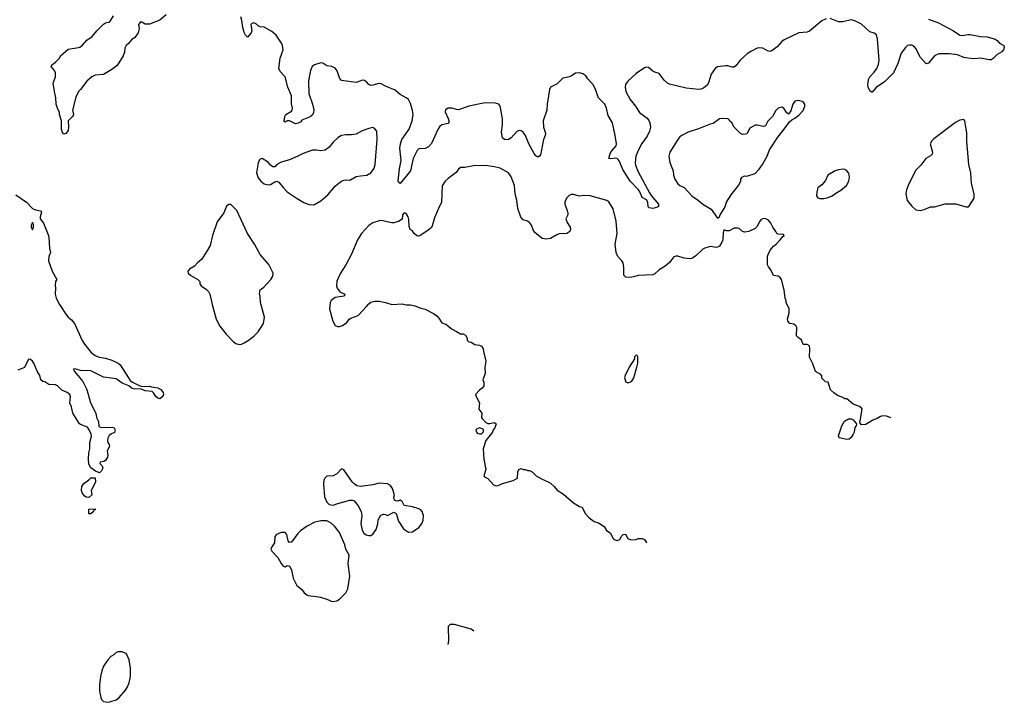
# Model space of a CAD drawing. Header units: inches. Extents: x 2220522 to 2384314, y 721474 to 893490.
# Tile 91 of 256: x 2314267 to 2323697, y 759023 to 765557. Entities that reach past the tile are written whole.
import ezdxf

# ---------------------------------------------------------------- set-up
doc = ezdxf.new("R2010")
doc.units = ezdxf.units.IN
doc.header["$MEASUREMENT"] = 0
for name, color, linetype in [('C3715', 7, 'Continuous'), ('C3716', 7, 'Continuous'), ('C3726', 7, 'Continuous')]:
    doc.layers.add(name, color=color, linetype=linetype)

msp = doc.modelspace()

# ---------------------------------------------------------------- linework, layer by layer
at = {"layer": 'C3715', "color": 5, "elevation": 160}
for points in [[(2317231.2, 760000), (2317250, 759990.7), (2317270, 759987.3), (2317304.8, 759995.2), (2317312.7, 760000)], [(2318617.5, 759704.6), (2318590, 759722), (2318430, 759768.7), (2318390, 759768), (2318371.6, 759748.4), (2318374.8, 759610), (2318368.2, 759576.9)]]:
    msp.add_lwpolyline(points, dxfattribs=at)
msp.add_lwpolyline([(2315250, 759506), (2315210, 759506), (2315190, 759498), (2315170, 759478), (2315139.6, 759460.4), (2315110, 759428), (2315070, 759368), (2315054.4, 759325.6), (2315040.7, 759270), (2315030.8, 759190), (2315030.9, 759130.9), (2315042.8, 759070), (2315051.3, 759050), (2315070.9, 759030.9), (2315110, 759022.8), (2315130, 759026.8), (2315190, 759047.3), (2315219, 759070), (2315281.5, 759138.5), (2315301.2, 759170), (2315317.2, 759210), (2315329.3, 759270.7), (2315329.2, 759350), (2315315.3, 759430), (2315290, 759486)], close=True, dxfattribs=at)
at = {"layer": 'C3716', "color": 5}
for points, elevation in [([(2315670, 765604.2), (2315610, 765552.2), (2315510, 765513.5), (2315470, 765513.3), (2315430, 765538), (2315420.7, 765530), (2315406.5, 765510), (2315411.7, 765470), (2315402.8, 765430), (2315370, 765386.6), (2315336.7, 765363.3), (2315310, 765329.4), (2315286, 765310), (2315275.5, 765284.5), (2315270, 765248), (2315257.3, 765210), (2315201.4, 765118.6), (2315150, 765079), (2315070, 765034), (2314990, 765025.2), (2314958, 765010), (2314911, 764970), (2314850.5, 764889.5), (2314831, 764870), (2314804.5, 764815.5), (2314772, 764690), (2314782, 764650), (2314779.6, 764640.4), (2314774, 764630), (2314731.3, 764590), (2314734, 764530), (2314730, 764498), (2314710, 764468), (2314690, 764462), (2314678, 764478), (2314669.1, 764509.1), (2314668.4, 764588.4), (2314648.7, 764650), (2314648, 764670), (2314628, 764710), (2314615.3, 764750), (2314614, 764810), (2314599, 764870), (2314589, 764950), (2314608.7, 765010), (2314608.7, 765050), (2314599, 765070), (2314568.7, 765110), (2314574.6, 765125.4), (2314608.7, 765150), (2314648.7, 765190), (2314658, 765210), (2314730, 765276), (2314829.6, 765290.4), (2314844.5, 765295.5), (2314867.6, 765312.4), (2314910, 765361), (2314962.5, 765397.5), (2315004.5, 765450), (2315070, 765513.4), (2315090, 765527.3), (2315130, 765538), (2315164.2, 765595.8)], 140), ([(2320000, 764220.5), (2319990, 764229.7), (2319970, 764232.9), (2319930, 764224.2), (2319909.6, 764229.6), (2319922, 764278), (2319937.6, 764302.4), (2319979.5, 764350), (2319982, 764370), (2319971.6, 764450), (2319945.4, 764570), (2319901.7, 764641.7), (2319886.4, 764710), (2319870, 764747.3), (2319811.1, 764810), (2319782.2, 764890), (2319762.6, 764930), (2319709.3, 764990), (2319690, 765019), (2319659.5, 765039.5), (2319630, 765049.3), (2319590, 765045.2), (2319558, 765022), (2319531.3, 765010), (2319470, 764996), (2319415.2, 764944.8), (2319351.3, 764910), (2319340.7, 764890), (2319318.7, 764750), (2319316, 764690), (2319281.3, 764590), (2319284.7, 764530), (2319301.8, 764470), (2319298.6, 764450), (2319282.4, 764410), (2319255.1, 764264.9), (2319250, 764252.7), (2319236.7, 764243.3), (2319230, 764241.6), (2319210, 764255.1), (2319194.9, 764274.9), (2319142, 764370), (2319110, 764447.3), (2319090, 764479.5), (2319070, 764494.5), (2319050, 764496.2), (2319030, 764485.6), (2318973.1, 764426.9), (2318950, 764411.1), (2318930, 764406.6), (2318910, 764409.8), (2318890, 764427.6), (2318882, 764482), (2318891.5, 764550), (2318892.2, 764610), (2318870, 764729), (2318857.6, 764750), (2318810, 764760.5), (2318710, 764757.2), (2318570, 764728.6), (2318470, 764695.2), (2318450, 764697), (2318410, 764710.5), (2318369.5, 764710.5), (2318345.6, 764694.4), (2318343.4, 764676.6), (2318372.1, 764610), (2318378, 764590), (2318377, 764570), (2318370, 764563), (2318310, 764550.9), (2318287.8, 764532.2), (2318272.5, 764507.5), (2318210, 764371.8), (2318181.3, 764338.7), (2318150, 764324.2), (2318090, 764320.4), (2318073.5, 764306.5), (2318034, 764230), (2318010.2, 764110), (2317910, 763988), (2317898, 763998), (2317893.3, 764013.3), (2317905.3, 764130), (2317920.9, 764210), (2317908.8, 764328.8), (2317913, 764370), (2317927.7, 764410), (2317998.8, 764510), (2318024.9, 764590), (2318035.7, 764650), (2318030, 764689.2), (2318010, 764756), (2317990, 764793.3), (2317970, 764809.7), (2317910, 764840.5), (2317861.8, 764881.8), (2317770, 764919.7), (2317730, 764942), (2317706, 764946), (2317650, 764929.8), (2317630, 764928.7), (2317610, 764938.3), (2317590, 764962), (2317570, 764975.8), (2317550, 764977.1), (2317490, 764956.8), (2317350, 764975.8), (2317330, 765000.7), (2317307.3, 765067.3), (2317290, 765092.8), (2317256, 765110), (2317210, 765116.2), (2317170, 765140.7), (2317150, 765144.6), (2317090, 765126.6), (2317069.5, 765110.5), (2317053.1, 765070), (2317037.1, 764990), (2317034, 764970), (2317037.8, 764850), (2317072, 764750), (2317084.4, 764695.6), (2317081.1, 764670), (2317072.4, 764647.6), (2317050, 764628), (2316970, 764594.7), (2316959.1, 764580.9), (2316933.4, 764566.6), (2316910, 764561.2), (2316850, 764589.7), (2316830.4, 764589.6), (2316816.3, 764583.7), (2316810, 764575.3), (2316801.2, 764581.2), (2316799, 764590), (2316806, 764630), (2316815.1, 764650), (2316870, 764680.3), (2316878.3, 764690), (2316881.4, 764710), (2316871.3, 764751.3), (2316870.6, 764830), (2316836.8, 764910), (2316810, 765009.4), (2316761.1, 765061.1), (2316749.6, 765090), (2316761.1, 765190), (2316791.5, 765270), (2316784.2, 765310), (2316773.9, 765333.9), (2316723.7, 765410), (2316683, 765443), (2316610, 765486.6), (2316570, 765489.5), (2316550, 765499.5), (2316535.2, 765515.2), (2316510, 765526.9), (2316490, 765522.4), (2316480.9, 765510), (2316490.3, 765449.7), (2316484.4, 765430), (2316450, 765389.2), (2316430, 765408.7), (2316415.6, 765435.6), (2316403.6, 765483.6), (2316395.1, 765550), (2316383.8, 765583.8)], 140), ([(2320000, 763286.2), (2319996.4, 763290), (2319980.9, 763330), (2319971.6, 763410), (2319988.2, 763510), (2319981.1, 763630), (2319950, 763745.2), (2319910, 763814), (2319890, 763827), (2319730, 763872.3), (2319670, 763874), (2319630, 763869), (2319570, 763884), (2319550, 763884), (2319530, 763874), (2319504, 763850), (2319487.3, 763810), (2319487.3, 763790), (2319510.8, 763730), (2319515.3, 763704.7), (2319516, 763690), (2319498.8, 763650), (2319510, 763616), (2319540.5, 763570), (2319543, 763550), (2319534.9, 763530), (2319508.5, 763511.5), (2319434.2, 763505.8), (2319410, 763498.4), (2319350, 763463.7), (2319310, 763457.2), (2319270, 763462), (2319200.7, 763520.7), (2319185.9, 763545.9), (2319169.7, 763589.7), (2319150, 763617.2), (2319130, 763629.4), (2319090, 763642.7), (2319067.9, 763667.9), (2319039.5, 763750), (2319027.3, 763830), (2319011.5, 763890), (2319005.4, 763970), (2318973.6, 764053.6), (2318950, 764092), (2318870, 764136), (2318810, 764149.3), (2318750, 764157), (2318630, 764162.7), (2318530, 764142.7), (2318490, 764140.9), (2318470, 764125.2), (2318446.9, 764093.1), (2318370, 764037.2), (2318341, 764010), (2318313.2, 763966.8), (2318307.7, 763810), (2318277.1, 763750), (2318239.9, 763660.1), (2318216.7, 763583.3), (2318210, 763569.3), (2318190.3, 763549.7), (2318110, 763496), (2318090, 763486.6), (2318069.5, 763489.5), (2318044, 763510), (2318030, 763535.3), (2318008, 763550), (2317996.4, 763576.4), (2317994.6, 763645.4), (2317988.7, 763670), (2317970, 763702), (2317950, 763708), (2317932, 763690), (2317931, 763649), (2317894.9, 763625.1), (2317850, 763611.6), (2317830, 763611.3), (2317730, 763634.3), (2317710, 763632.8), (2317648, 763612), (2317611.3, 763588.7), (2317540.5, 763510), (2317503.8, 763450), (2317446.2, 763313.8), (2317390.4, 763209.6), (2317338.8, 763130), (2317305.2, 763054.8), (2317302, 763010), (2317306.4, 762986.4), (2317332.7, 762952.7), (2317382, 762930), (2317374, 762910), (2317290, 762897), (2317250.7, 762870), (2317239.1, 762850), (2317233, 762790), (2317267.7, 762670), (2317290, 762631.3), (2317310, 762618.8), (2317330, 762618.8), (2317358, 762630), (2317400.2, 762659.8), (2317424, 762690), (2317438.9, 762701.1), (2317510, 762725.5), (2317590, 762810.8), (2317610, 762838.8), (2317630, 762853.4), (2317670, 762861.6), (2317710, 762861.3), (2317771.5, 762851.5), (2317830, 762830.4), (2317930, 762835.8), (2317970, 762827.8), (2318010, 762826.5), (2318050, 762818), (2318110, 762794.4), (2318150, 762784.9), (2318230, 762745.5), (2318261.6, 762721.6), (2318280.5, 762700.5), (2318310, 762656), (2318350, 762644), (2318410, 762594.8), (2318450, 762571), (2318490, 762551.3), (2318514, 762550), (2318536.9, 762536.9), (2318552, 762510), (2318552, 762490), (2318570, 762472), (2318590, 762471.3), (2318627.5, 762447.5), (2318670, 762440.7), (2318690, 762430.7), (2318707.5, 762407.5), (2318711, 762369), (2318730.8, 762290), (2318722.8, 762230), (2318724.7, 762170), (2318702, 762110), (2318711.6, 762088.4), (2318711.6, 762051.6), (2318698, 762030), (2318671.3, 762010), (2318632, 761970), (2318638, 761950), (2318670.7, 761890.7), (2318666, 761830), (2318692, 761790), (2318691, 761750), (2318698, 761738), (2318730, 761702), (2318750, 761691.3), (2318770, 761691.3), (2318810, 761702), (2318831, 761690), (2318818, 761650), (2318802, 761630), (2318796, 761610), (2318731.3, 761530), (2318704.7, 761450), (2318710.8, 761350), (2318731, 761250), (2318712, 761190), (2318719.6, 761179.6), (2318750, 761164.7), (2318804.5, 761104.5), (2318830, 761094.8), (2318850, 761098.8), (2318890, 761117.3), (2318994.8, 761145.2), (2319030, 761164.7), (2319035.3, 761170), (2319038, 761230), (2319048.9, 761251.1), (2319070, 761262), (2319090, 761252), (2319110, 761252), (2319130, 761242), (2319150, 761242), (2319174, 761230), (2319214, 761190), (2319270, 761158), (2319330, 761134.8), (2319350, 761121), (2319387.5, 761087.5), (2319413.7, 761053.7), (2319475.2, 761015.2), (2319570, 760930.8), (2319630, 760898), (2319654, 760890), (2319682, 760830), (2319722, 760790), (2319770, 760752), (2319810, 760742), (2319866.4, 760706.4), (2319886.8, 760666.8), (2319923.6, 760643.6), (2319952, 760590), (2319970, 760578), (2319990, 760571.3), (2320000, 760574.7)], 160), ([(2314230, 763879.3), (2314331, 763810), (2314390.7, 763750.7), (2314418, 763738), (2314466, 763726), (2314475.3, 763715.3), (2314462.8, 763670), (2314464.7, 763650), (2314494.8, 763610), (2314542.8, 763490), (2314546.8, 763470), (2314551.1, 763371.1), (2314561, 763330), (2314546.8, 763290), (2314542.8, 763250), (2314578.8, 763150), (2314622, 763070), (2314611.3, 763050), (2314606.8, 763013.2), (2314610.7, 762990), (2314607.7, 762930), (2314616.3, 762890), (2314647.3, 762830), (2314714.8, 762730), (2314731, 762710), (2314763.4, 762683.4), (2314790.8, 762650), (2314865.8, 762485.8), (2314886.8, 762450), (2314952.8, 762372.8), (2314990, 762344), (2315027.1, 762327.1), (2315090, 762317.6), (2315150, 762298.9), (2315210.2, 762270.2), (2315230, 762254.9), (2315307.8, 762127.8), (2315324.9, 762104.9), (2315348.5, 762088.5), (2315410, 762056.3), (2315430, 762050.5), (2315446.8, 762046.8), (2315510, 762050.6), (2315530, 762042), (2315590, 762033), (2315618.5, 762018.5), (2315641.6, 761990), (2315644.9, 761970), (2315640.5, 761959.5), (2315630, 761944), (2315610, 761928.7), (2315590, 761934), (2315570, 761949.2), (2315550, 761985.2), (2315537, 761997), (2315470, 762004.7), (2315423.7, 762023.7), (2315370, 762020.5), (2315345.2, 762025.2), (2315311.5, 762051.5), (2315250, 762076.9), (2315190, 762118.4), (2315070, 762135.6), (2314950, 762194.7), (2314850, 762199.6), (2314806.8, 762213.2), (2314784.7, 762215.3), (2314782, 762210), (2314786.8, 762206.8), (2314791, 762190), (2314872.9, 762092.9), (2314910, 762017.3), (2314944.9, 761890), (2314994.9, 761790), (2315004, 761750), (2315020.7, 761710), (2315026, 761666), (2315030, 761661), (2315054, 761654), (2315150, 761655.8), (2315170.5, 761650), (2315180.5, 761630), (2315173.7, 761606.3), (2315146.2, 761593.8), (2315123.8, 761576.2), (2315110.6, 761550), (2315107.1, 761527.1), (2315110.8, 761510), (2315122.8, 761490), (2315126, 761470), (2315106, 761430), (2315110, 761386), (2315106.8, 761370), (2315090, 761338), (2315071.6, 761328.4), (2315038, 761322), (2315034, 761310), (2315054, 761290), (2315062, 761270), (2315058, 761250), (2315050, 761238), (2315030, 761218), (2314994.6, 761234.6), (2314950, 761268.7), (2314930, 761302), (2314924.7, 761350), (2314930, 761412), (2314938.4, 761450), (2314937.6, 761510), (2314954.5, 761570), (2314952.3, 761590), (2314932.2, 761632.2), (2314915.1, 761655.1), (2314850, 761681.2), (2314841.2, 761690), (2314776, 761790), (2314762, 761850), (2314747.9, 761887.9), (2314754.7, 761950), (2314746, 761970), (2314720.9, 761990), (2314669.5, 762009.5), (2314630, 762051.8), (2314610, 762060.7), (2314546.3, 762066.3), (2314509.1, 762089.1), (2314490, 762094), (2314470, 762108.7), (2314460.9, 762150), (2314434.2, 762194.2), (2314402, 762270), (2314390, 762289.2), (2314370, 762305.2), (2314350, 762308.7), (2314313.4, 762226.6), (2314250, 762203.7)], 140), ([(2317312.7, 760000), (2317330, 760010.7), (2317389.2, 760070), (2317409.2, 760110), (2317429.1, 760230.9), (2317413.2, 760350), (2317424, 760430), (2317390, 760488), (2317381.2, 760530), (2317330, 760648.7), (2317281.2, 760710), (2317250, 760737.2), (2317210, 760759), (2317150, 760760.9), (2317092.8, 760747.2), (2317021, 760710), (2316957.3, 760662.7), (2316930, 760637.2), (2316870, 760556), (2316850, 760554), (2316837.2, 760570), (2316827, 760630), (2316810, 760649.4), (2316770, 760649.6), (2316726, 760630), (2316710.6, 760609.4), (2316707.7, 760550), (2316680.5, 760510), (2316673, 760490), (2316682, 760470), (2316739.1, 760410), (2316770, 760351.3), (2316790, 760324.7), (2316810, 760321), (2316830, 760332), (2316850, 760326.8), (2316871.3, 760290), (2316886.3, 760210), (2316921.7, 760141.7), (2316965.5, 760105.5), (2316990.3, 760070.3), (2317016, 760050), (2317030, 760044.4), (2317110, 760037.1), (2317148.5, 760028.5), (2317210, 760010.5), (2317231.2, 760000)], 160)]:
    msp.add_lwpolyline(points, dxfattribs=dict(at, elevation=elevation))
for points, elevation in [([(2317650, 764524), (2317610, 764517.2), (2317547.1, 764492.9), (2317490, 764462), (2317446.4, 764453.6), (2317390, 764456), (2317350, 764449.2), (2317316, 764430), (2317270, 764385.2), (2317227.3, 764332.7), (2317192.8, 764307.2), (2317150, 764302), (2317110, 764309.4), (2317070, 764309.2), (2316982, 764278), (2316930, 764249.6), (2316850, 764215.1), (2316770, 764192.7), (2316731.3, 764170), (2316710, 764148.7), (2316690, 764148.7), (2316670, 764164), (2316650, 764189), (2316590, 764228.7), (2316570, 764222), (2316564.5, 764215.5), (2316550, 764186), (2316536, 764090), (2316550, 764042), (2316578, 764010), (2316610, 763986.8), (2316650, 763976), (2316670, 763981), (2316710, 764006), (2316730, 764012), (2316750, 764001), (2316790.8, 763950), (2316830, 763910.8), (2316924.1, 763844.1), (2316990, 763807.3), (2317030, 763790.7), (2317056.5, 763783.5), (2317090, 763787.3), (2317150, 763824), (2317219.7, 763880.3), (2317290, 763964), (2317310, 763984), (2317350, 764010.8), (2317370, 764021), (2317390, 764024.7), (2317430, 764022), (2317490, 764054.8), (2317530, 764062.8), (2317592.5, 764067.5), (2317629.5, 764090.5), (2317650, 764116), (2317662.5, 764137.5), (2317672.3, 764170), (2317692.3, 764410), (2317689.2, 764490), (2317670, 764514)], 160), ([(2316290, 763788.7), (2316270, 763788.7), (2316247.5, 763772.5), (2316221, 763710), (2316158.8, 763621.2), (2316114.9, 763490), (2316090, 763395.3), (2316059.9, 763340.1), (2316010, 763264), (2315971, 763230), (2315942.5, 763197.5), (2315892, 763170), (2315878, 763150), (2315882, 763130), (2315904.7, 763110), (2315972, 763070), (2315992, 763050), (2315992, 763030), (2316004.7, 763010), (2316055.8, 762975.8), (2316076.2, 762956.2), (2316088, 762930), (2316110.4, 762830), (2316150.4, 762690), (2316184.6, 762624.6), (2316246, 762546), (2316314.2, 762474.2), (2316338, 762458), (2316370, 762448.2), (2316390, 762450.6), (2316417.2, 762462.8), (2316454.9, 762485.1), (2316510, 762527.3), (2316550, 762570.8), (2316600.9, 762650), (2316612.7, 762710), (2316573.2, 762850), (2316569.2, 762910), (2316562.7, 762930), (2316565.6, 762954.4), (2316570, 762971.3), (2316604.7, 762995.3), (2316674, 763070), (2316690, 763102), (2316693.6, 763130), (2316653.1, 763213.1), (2316570, 763309.2), (2316514.5, 763410), (2316450, 763509.2), (2316345.2, 763730)], 160), ([(2314390, 763615.3), (2314378, 763590), (2314378, 763570), (2314390, 763544.7), (2314399, 763570), (2314398, 763598)], 140), ([(2318670, 761649), (2318642, 761638), (2318636, 761630), (2318641, 761610), (2318650, 761598), (2318670, 761591.3), (2318690, 761592), (2318708.4, 761611.6), (2318708.7, 761630), (2318699.3, 761639.3)], 160), ([(2317350, 761258), (2317304.7, 761210), (2317270.7, 761189.3), (2317210, 761188.7), (2317190, 761168.7), (2317180.7, 761150), (2317178, 761110), (2317186, 760990), (2317210, 760938), (2317230, 760916), (2317270, 760911), (2317312.9, 760927.1), (2317430, 760958), (2317450, 760958), (2317470, 760951.3), (2317510, 760904.7), (2317538.8, 760850), (2317542.8, 760810), (2317534, 760730), (2317546.8, 760670), (2317563, 760643), (2317585.2, 760625.2), (2317610, 760618.8), (2317630, 760621), (2317650, 760631.3), (2317681.5, 760678.5), (2317697.2, 760730), (2317699, 760770), (2317725.6, 760814.4), (2317750, 760824.7), (2317770, 760822), (2317790, 760812), (2317850, 760842), (2317872, 760830), (2317895.3, 760755.3), (2317943.5, 760683.5), (2317990, 760651.3), (2318030, 760656), (2318090, 760696), (2318123.2, 760736.8), (2318132.9, 760767.1), (2318136, 760810), (2318121.2, 760850), (2318110, 760864), (2318090, 760874), (2318030, 760893.2), (2317950, 760908), (2317930, 760946), (2317910, 760958), (2317890, 760948), (2317866, 760950), (2317858, 760958), (2317850, 760986), (2317855.3, 761010), (2317837.2, 761070), (2317817.5, 761097.5), (2317790, 761114), (2317710, 761119.3), (2317650, 761106), (2317530, 761089.2), (2317496.5, 761096.5), (2317470, 761114), (2317450, 761134), (2317370, 761248)], 160), ([(2314930, 760982), (2314905.2, 760985.2), (2314890, 760995.3), (2314870, 761022), (2314859.3, 761050), (2314863.7, 761090), (2314881.5, 761118.5), (2314928.4, 761151.6), (2314948.4, 761171.6), (2314990, 761172), (2314992, 761130), (2314952, 761050), (2314958, 761010)], 140), ([(2314930, 760826), (2314928.7, 760871.3), (2314990, 760874), (2314990, 760866), (2314978, 760862), (2314974, 760850), (2314950, 760826)], 140)]:
    msp.add_lwpolyline(points, close=True, dxfattribs=dict(at, elevation=elevation))
at = {"layer": 'C3726', "color": 5}
for points, elevation in [([(2321990, 765566.6), (2321950, 765545.4), (2321830, 765446.2), (2321810, 765439.3), (2321730, 765431.7), (2321590, 765365), (2321566.7, 765350), (2321522.5, 765297.5), (2321470, 765257.7), (2321450, 765252.2), (2321430, 765258.7), (2321384.5, 765284.5), (2321350, 765287.2), (2321330, 765283.2), (2321270, 765254.4), (2321233.4, 765230), (2321168.2, 765170), (2321130, 765119.7), (2321110, 765104), (2321090, 765103.1), (2321050, 765115.8), (2321030, 765117.1), (2320950, 765104.7), (2320929.2, 765090), (2320890, 765034.7), (2320865.5, 764954.5), (2320851, 764929), (2320817.5, 764902.5), (2320790, 764891), (2320770, 764888.6), (2320650, 764902.2), (2320490, 764938.7), (2320469.9, 764949.9), (2320438.3, 764978.3), (2320390, 765041.1), (2320350, 765054.2), (2320330, 765065.8), (2320290, 765101.2), (2320270, 765104), (2320250, 765097.3), (2320170, 765042.6), (2320090, 764968.2), (2320070, 764937), (2320065.7, 764910), (2320072.8, 764870), (2320113.3, 764793.3), (2320164.7, 764730), (2320204.7, 764670), (2320275.4, 764615.4), (2320293.4, 764593.4), (2320302.8, 764570), (2320307.2, 764530), (2320299.2, 764490), (2320277, 764443), (2320226.5, 764373.5), (2320190, 764304.7), (2320168.9, 764250), (2320162.5, 764190), (2320165.9, 764165.9), (2320187.8, 764107.8), (2320299.3, 763899.3), (2320314.6, 763874.6), (2320385.3, 763790), (2320383.8, 763770), (2320376.9, 763763.1), (2320330, 763751), (2320295.1, 763755.1), (2320287.2, 763767.2), (2320282, 763810), (2320271.4, 763831.4), (2320230, 763855.1), (2320208, 763908), (2320194, 763930), (2320112.5, 764012.5), (2320044.6, 764124.6), (2320010, 764207.6), (2320000.2, 764220.2), (2320000, 764220.5)], 140), ([(2322970, 765562.8), (2323067.7, 765527.7), (2323210, 765450.5), (2323270, 765408.9), (2323293.4, 765406.6), (2323350, 765417), (2323370, 765416.5), (2323470, 765395.3), (2323534, 765394), (2323610, 765370.8), (2323630, 765358.8), (2323651.9, 765331.9), (2323691, 765310), (2323697.1, 765290), (2323690.3, 765270), (2323672.2, 765250), (2323630, 765225.1), (2323590, 765184.7), (2323570, 765174), (2323553, 765173), (2323470, 765188.4), (2323410, 765182.6), (2323347.7, 765187.7), (2323310, 765196), (2323250, 765219.8), (2323170, 765229.7), (2323070, 765229.8), (2323029.4, 765210.6), (2322970, 765139.6), (2322950, 765135.6), (2322895, 765195), (2322850, 765282), (2322830, 765305.1), (2322810, 765313), (2322790, 765314.7), (2322771.3, 765310), (2322750, 765291.8), (2322710, 765237), (2322677, 765137), (2322635.3, 765050), (2322550, 764961.7), (2322471.1, 764908.9), (2322430, 764864), (2322424.7, 764864.7), (2322410, 764875.3), (2322392.9, 764912.9), (2322389.8, 764930), (2322396.4, 764983.6), (2322407.8, 765010), (2322450, 765054.3), (2322475.5, 765090), (2322492.8, 765130), (2322499.8, 765170), (2322482, 765370), (2322472.1, 765412.1), (2322450, 765429.3), (2322410, 765442.7), (2322330, 765516), (2322267, 765547), (2322230, 765557), (2322150, 765536.2), (2322130, 765535.6), (2322110, 765537.6), (2322030, 765567.3)], 140), ([(2322614.2, 761747), (2322570, 761760.9), (2322535.3, 761764.7), (2322510, 761759), (2322479.9, 761740.1), (2322436.8, 761723.2), (2322370, 761682), (2322330, 761678), (2322315.3, 761695.3), (2322314, 761710), (2322321.2, 761730), (2322324.7, 761775.3), (2322334, 761810), (2322335.3, 761830), (2322330, 761838), (2322310, 761854), (2322250, 761875.3), (2322190, 761928.7), (2322169.2, 761929.2), (2322150, 761942), (2322100.4, 761960.4), (2322064.7, 761984.7), (2322034, 762014), (2322010, 762086), (2321986, 762090), (2321950, 762126), (2321948.7, 762148.7), (2321940.4, 762160.4), (2321889, 762190), (2321863.1, 762263.1), (2321830, 762326), (2321835.1, 762410), (2321830, 762435.3), (2321810, 762448.7), (2321770, 762448), (2321753.6, 762493.6), (2321730, 762508), (2321708, 762530), (2321708.7, 762610), (2321703.1, 762623.1), (2321682, 762642), (2321642, 762650), (2321623.7, 762670), (2321620.9, 762690), (2321635.3, 762750), (2321638, 762790), (2321608, 762850), (2321607.3, 762867.3), (2321598, 762890), (2321588, 762970), (2321564, 763070), (2321550, 763088.7), (2321530, 763102), (2321488, 763110), (2321462, 763162), (2321439, 763190), (2321429.5, 763209.5), (2321429, 763290), (2321434, 763310), (2321454, 763350), (2321486, 763390), (2321511.1, 763408.9), (2321551.8, 763450), (2321577, 763483), (2321588.7, 763490), (2321582, 763502), (2321530, 763504), (2321518, 763510), (2321508.7, 763530), (2321479, 763570), (2321461.2, 763610), (2321437.2, 763637.2), (2321411.7, 763651.7), (2321390, 763652.7), (2321370, 763644), (2321356, 763630), (2321325.4, 763574.6), (2321310, 763558), (2321250, 763528.7), (2321210, 763522), (2321190, 763528.7), (2321159, 763559), (2321143.1, 763563.1), (2321110, 763562), (2321063.6, 763536.4), (2321036.4, 763536.4), (2321010, 763546), (2321004, 763516), (2321000.7, 763450), (2320992.8, 763427.2), (2320970, 763389), (2320950, 763379), (2320930, 763377.2), (2320890, 763385.2), (2320870, 763382.7), (2320829, 763369), (2320810, 763360.9), (2320743.6, 763296.4), (2320710, 763275.6), (2320690, 763269.6), (2320630, 763274.5), (2320570, 763292.3), (2320550, 763292.7), (2320533.2, 763286.8), (2320490, 763232.3), (2320450, 763198), (2320390, 763162.7), (2320350, 763122.9), (2320330, 763116.2), (2320190, 763109.6), (2320150, 763096.2), (2320110, 763089.5), (2320072.9, 763092.9), (2320052.9, 763112.9), (2320054.7, 763185.3), (2320045.4, 763230), (2320034.3, 763250), (2320000, 763286.2)], 160), ([(2320000, 760574.7), (2320010, 760578), (2320022, 760590), (2320030, 760614), (2320046, 760630), (2320070, 760632), (2320091.6, 760591.6), (2320103.6, 760583.6), (2320130, 760578), (2320170, 760582), (2320190, 760591.3), (2320230, 760591.3), (2320250, 760582), (2320271.6, 760551.6), (2320274.2, 760550.4)], 160)]:
    msp.add_lwpolyline(points, dxfattribs=dict(at, elevation=elevation))
for points, elevation in [([(2321730, 764783.7), (2321690, 764778), (2321670.4, 764749.6), (2321653.7, 764686.3), (2321630, 764654), (2321610, 764668), (2321590, 764704), (2321570, 764719), (2321532, 764710), (2321510, 764688.7), (2321476, 764630), (2321432.7, 764587.3), (2321410, 764542), (2321390, 764535.3), (2321330, 764548), (2321310, 764548), (2321259.6, 764520.4), (2321230, 764466), (2321219.6, 764460.4), (2321190, 764458), (2321170, 764468), (2321110, 764528), (2321088.9, 764568.9), (2321066, 764590), (2321062, 764602), (2321048, 764608), (2320990, 764612.7), (2320970, 764609), (2320910, 764565.2), (2320881.4, 764558.6), (2320767.9, 764512.1), (2320670, 764479.3), (2320610, 764449.4), (2320590, 764435.1), (2320570.5, 764410), (2320494.9, 764290), (2320484.4, 764250), (2320495.3, 764190), (2320526, 764110), (2320530.4, 764070), (2320543.1, 764030), (2320570, 763987.3), (2320590, 763970.6), (2320630, 763950.4), (2320709.2, 763869.2), (2320767.6, 763827.6), (2320810.8, 763790), (2320890, 763744), (2320950, 763658), (2320968.9, 763671.1), (2320975.3, 763690), (2321020.2, 763759.8), (2321037.2, 763810), (2321080.2, 763879.8), (2321150, 763971.3), (2321173.2, 764010), (2321175.3, 764030), (2321188, 764050), (2321210, 764062), (2321230, 764058), (2321310, 764086), (2321350, 764126), (2321382.7, 764170), (2321425.1, 764250), (2321449.7, 764310.3), (2321526.7, 764433.3), (2321589.5, 764510), (2321639.3, 764580.7), (2321660.7, 764599.3), (2321690, 764613.4), (2321730, 764643.8), (2321770, 764687.7), (2321786, 764730), (2321785.2, 764750), (2321769.5, 764769.5)], 160), ([(2323310, 764601.2), (2323270, 764594.3), (2323230, 764572.2), (2323022.3, 764417.7), (2323002, 764398), (2322987.6, 764370), (2323010.5, 764290), (2323006, 764270), (2322990, 764254), (2322944.7, 764230), (2322896.8, 764163.2), (2322846, 764114), (2322775.5, 763970), (2322761.6, 763930), (2322755.5, 763890), (2322767.7, 763827.7), (2322810, 763771.3), (2322850, 763736), (2322890, 763730.8), (2322930, 763741), (2322990, 763766), (2323030, 763766), (2323130, 763794.8), (2323234.4, 763794.4), (2323330, 763764.7), (2323350, 763764.7), (2323358, 763770), (2323408, 763850), (2323409, 763890), (2323384, 763990), (2323375.1, 764090), (2323358.4, 764170), (2323337, 764390), (2323337, 764470), (2323327, 764550), (2323319.3, 764590)], 160), ([(2322150, 764127), (2322110, 764121.6), (2322076, 764110), (2322006, 764070), (2321983.5, 764016.5), (2321950, 763975.3), (2321911.1, 763948.9), (2321901, 763910), (2321898, 763870), (2321910, 763852), (2321930, 763844.7), (2321970, 763846), (2322010, 763854.8), (2322050, 763871), (2322083.3, 763896.7), (2322130, 763924), (2322186, 763970), (2322209.3, 764010), (2322215.1, 764050), (2322206.8, 764086.8), (2322189, 764110), (2322170, 764122.7)], 160), ([(2320170, 762346), (2320154, 762330), (2320154, 762310), (2320104.7, 762230), (2320066, 762150), (2320061, 762130), (2320072, 762090), (2320090, 762081), (2320110, 762086), (2320130, 762098), (2320149.2, 762130), (2320179, 762230), (2320188, 762270), (2320186, 762330), (2320182, 762342)], 180), ([(2322190, 761539.5), (2322115.3, 761555.3), (2322110, 761574), (2322139.5, 761670), (2322165.4, 761714.6), (2322204.1, 761735.9), (2322230, 761737.3), (2322250, 761726), (2322282, 761690), (2322278, 761670), (2322266.2, 761653.8), (2322259.1, 761610), (2322250.5, 761590), (2322230, 761558), (2322210, 761542.9)], 160)]:
    msp.add_lwpolyline(points, close=True, dxfattribs=dict(at, elevation=elevation))

doc.saveas('drawing.dxf')
